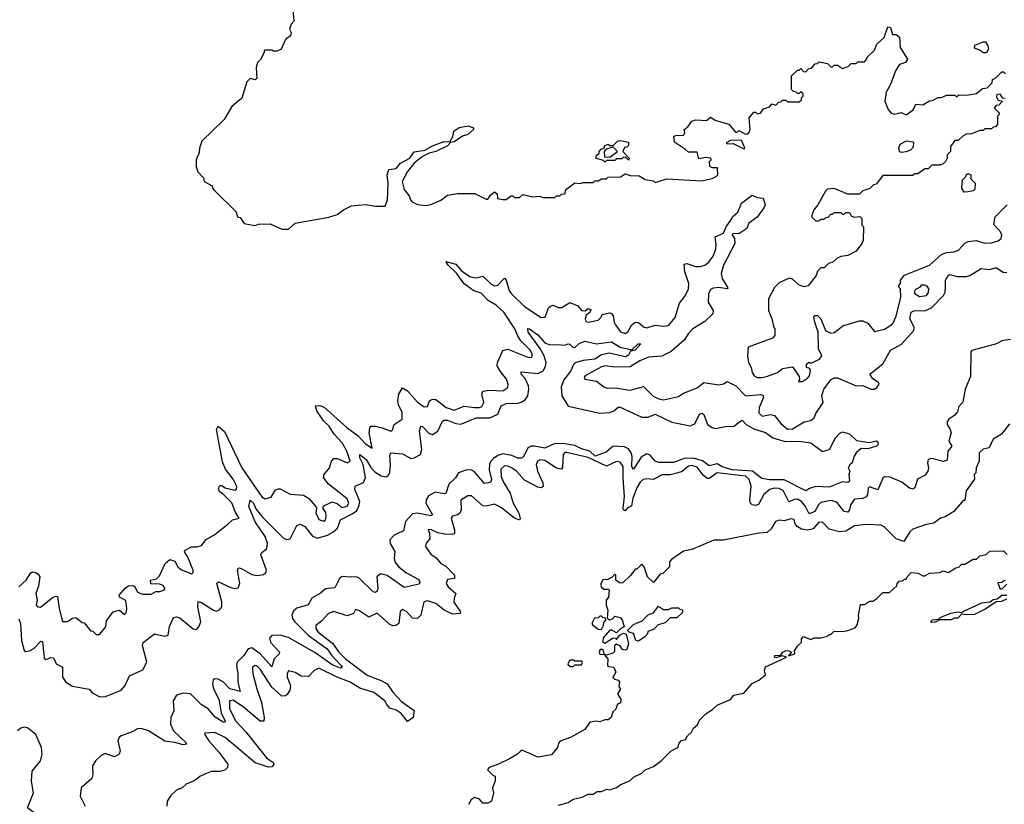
# Model space of a CAD drawing. Extents: x 2673034 to 2765626, y 830478 to 954748.
# Tile 104 of 126: x 2696699 to 2702581, y 913086 to 917771. Entities that reach past the tile are written whole.
import ezdxf

# ---------------------------------------------------------------- set-up
doc = ezdxf.new("R2010")
doc.units = 0

msp = doc.modelspace()

# ---------------------------------------------------------------- linework, layer by layer
at = {"layer": '0CON05XD'}
for points in [[(2698330, 917835), (2698337.5, 917762.5), (2698320, 917745), (2698310, 917715), (2698320, 917695), (2698317.5, 917675), (2698287, 917653), (2698260, 917595), (2698235, 917582.5), (2698215, 917582.5), (2698205, 917590), (2698165, 917590), (2698160, 917585), (2698160, 917575), (2698137, 917533), (2698120, 917515), (2698112.5, 917485), (2698115, 917420), (2698105, 917412.5), (2698075, 917420), (2698055, 917400), (2698026.4, 917303.6), (2697967, 917253), (2697920, 917175), (2697787.5, 917045), (2697772.5, 917005), (2697771.7, 916978.3), (2697752.5, 916935), (2697752.5, 916895), (2697763, 916863), (2697797, 916827), (2697800, 916805), (2697848.3, 916778.3), (2697850, 916765), (2697861.7, 916751.7), (2697990, 916625), (2698000, 916595), (2698015, 916590), (2698040, 916555), (2698060.7, 916549.3), (2698105, 916542.5), (2698125, 916550), (2698195, 916552.5), (2698265, 916520), (2698305, 916520), (2698345, 916556.7), (2698545, 916592.5), (2698595, 916607.5), (2698633.9, 916636.1), (2698680.7, 916659.3), (2698765, 916667.5), (2698825, 916657.5), (2698881.7, 916658.3), (2698896, 916695), (2698899.2, 916795), (2698894.1, 916844.1), (2698905, 916877.5), (2698948.3, 916881.7), (2698973.3, 916915), (2699028.8, 916945), (2699055, 916981.2), (2699118.8, 916991.2), (2699165, 917018.8), (2699235, 917043.8), (2699268.3, 917041.7), (2699285.9, 917074.1), (2699293.3, 917105), (2699325, 917128), (2699377.7, 917137.7), (2699410, 917125), (2699410, 917115), (2699375, 917086.2), (2699343.9, 917076.1), (2699295, 917042), (2699271.7, 917038.3), (2699255, 917018), (2699185, 916984.2), (2699145, 916974), (2699105, 916954), (2699055, 916914), (2699016, 916865), (2698984, 916805), (2698996.4, 916756.4), (2699025, 916720), (2699032.5, 916695), (2699043.6, 916683.6), (2699075, 916667.5), (2699125, 916662.5), (2699155, 916667.5), (2699215, 916693.3), (2699255, 916722.5), (2699315, 916733.3), (2699417, 916733), (2699485, 916700), (2699495, 916700), (2699513.6, 916726.4), (2699535, 916742.5), (2699551.7, 916731.7), (2699553.6, 916703.6), (2699585, 916697.5), (2699605, 916697.5), (2699635, 916720), (2699645, 916720), (2699655, 916710), (2699685, 916710), (2699705, 916727.5), (2699765, 916713.3), (2699805, 916716.7), (2699825, 916710), (2699895, 916710), (2699905, 916720), (2699925, 916720), (2699935, 916730), (2699958.3, 916731.7), (2699960, 916755), (2700015, 916797.5), (2700045, 916793.3), (2700065, 916800), (2700125, 916800), (2700135, 916810), (2700155, 916810), (2700175, 916820), (2700205, 916820), (2700215, 916830), (2700287, 916833), (2700315, 916850), (2700345, 916840), (2700399.3, 916839.3), (2700435, 916816.7), (2700485, 916810), (2700495, 916800), (2700565, 916820), (2700771.7, 916808.3), (2700836.4, 916823.6), (2700860, 916835), (2700870, 916845), (2700867, 916887), (2700835, 916887.5), (2700822.5, 916895), (2700820, 916925), (2700830, 916935), (2700827.5, 916945), (2700795, 916947.5), (2700755, 916940), (2700745, 916980), (2700695, 916980), (2700677, 916997), (2700610, 917040), (2700607.5, 917075), (2700625, 917082.5), (2700665, 917080), (2700672.5, 917095), (2700667.5, 917115), (2700689.3, 917130.7), (2700713.9, 917166.1), (2700735, 917173.3), (2700801.7, 917168.3), (2700825, 917190), (2700858.3, 917168.3), (2700935, 917147.5), (2700975, 917100), (2700985, 917100), (2700995, 917110), (2701035, 917086.7), (2701045, 917090), (2701054, 917096), (2701062, 917115), (2701057.5, 917185), (2701085, 917220), (2701095, 917220), (2701105, 917210), (2701125, 917212.5), (2701141.7, 917238.3), (2701178.3, 917251.7), (2701191.7, 917268.3), (2701215, 917260), (2701231.7, 917278.3), (2701245, 917280), (2701255, 917290), (2701275, 917290), (2701285, 917280), (2701355, 917280), (2701368.3, 917291.7), (2701370, 917305), (2701380, 917315), (2701378.3, 917328.3), (2701365, 917340), (2701355, 917330), (2701345, 917330), (2701335, 917340), (2701321.7, 917341.7), (2701310, 917355), (2701310, 917435), (2701345, 917470), (2701355, 917470), (2701365, 917480), (2701381.7, 917461.7), (2701395, 917460), (2701411.7, 917478.3), (2701428.3, 917481.7), (2701451.7, 917508.3), (2701465, 917510), (2701475, 917520), (2701525, 917510), (2701545, 917490), (2701555, 917490), (2701565, 917500), (2701585, 917500), (2701615, 917480), (2701648.3, 917491.7), (2701665, 917510), (2701695, 917510), (2701705, 917520), (2701745, 917520), (2701760, 917535), (2701760, 917545), (2701805, 917590), (2701820, 917625), (2701862.5, 917665), (2701885, 917728.8), (2701900, 917725), (2701913.6, 917683.6), (2701935, 917683.3), (2701955, 917667.5), (2701958.6, 917605), (2702002.5, 917535), (2701990, 917515), (2701955, 917503.8), (2701930, 917465), (2701900, 917385), (2701875, 917337.5), (2701866.2, 917285), (2701886.7, 917235), (2701905, 917212.5), (2701925, 917207.5), (2701965, 917217.5), (2701995, 917203.3), (2702036.4, 917233.6), (2702053, 917267), (2702095, 917262.5), (2702133, 917287), (2702151.7, 917288.3), (2702185, 917307.5), (2702205, 917307.5), (2702235, 917320), (2702285, 917320), (2702295, 917310), (2702308.3, 917321.7), (2702355, 917320), (2702415, 917330.8), (2702450, 917360), (2702477.5, 917365), (2702507.5, 917395), (2702510, 917415), (2702528.3, 917421.7), (2702565, 917460), (2702575, 917460), (2702588.3, 917448.3)], [(2702475, 917572.5), (2702455, 917572.5), (2702435, 917590), (2702401.7, 917601.7), (2702405, 917620), (2702455, 917640), (2702468.3, 917638.3), (2702483.3, 917615), (2702486.7, 917595), (2702475, 917572.5)], [(2702585, 917300), (2702571.7, 917301.7), (2702555, 917326), (2702536.7, 917325), (2702535, 917310), (2702545, 917290), (2702570, 917285), (2702548.3, 917261.7), (2702531.7, 917258.3), (2702520, 917245), (2702550, 917215), (2702550, 917205), (2702540, 917195), (2702540, 917145), (2702528.3, 917131.7), (2702515, 917130), (2702505, 917120), (2702465, 917120), (2702455, 917110), (2702435, 917110), (2702385, 917090), (2702355, 917087.5), (2702335, 917077.5), (2702305, 917050), (2702285, 917050), (2702260, 917015), (2702260, 916985), (2702240, 916965), (2702240, 916945), (2702230, 916925), (2702215, 916910), (2702197, 916903), (2702148.3, 916901.7), (2702140, 916895), (2702125, 916880), (2702105, 916880), (2702065, 916850), (2702045, 916850), (2702035, 916840), (2701855, 916840), (2701815, 916790), (2701800, 916785), (2701777, 916763), (2701735, 916750), (2701715, 916730), (2701645, 916730), (2701565, 916762.5), (2701525, 916760), (2701511.7, 916748.3), (2701467.5, 916665), (2701442.5, 916635), (2701430, 916605), (2701431.7, 916591.7), (2701455, 916570), (2701475, 916570), (2701485, 916580), (2701505, 916580), (2701515, 916590), (2701528.3, 916591.7), (2701545, 916610), (2701555, 916610), (2701565, 916620), (2701605, 916620), (2701615, 916610), (2701625, 916610), (2701635, 916620), (2701655, 916620), (2701665, 916600), (2701683, 916593), (2701717, 916597), (2701730, 916585), (2701730, 916545), (2701740, 916535), (2701737, 916453), (2701730, 916435), (2701695, 916390), (2701646.4, 916363.6), (2701605, 916357.5), (2701580, 916345), (2701557, 916323), (2701530, 916315), (2701505, 916290), (2701485, 916290), (2701465, 916270), (2701457, 916243), (2701408.3, 916181.7), (2701385, 916176.2), (2701356.1, 916186.1), (2701315, 916222.5), (2701295, 916227.5), (2701235, 916200), (2701207, 916173), (2701172.5, 916105), (2701172.5, 916035), (2701192.5, 915985), (2701203, 915933), (2701210, 915925), (2701210, 915885), (2701195, 915870), (2701050, 915815), (2701047.5, 915765), (2701053.3, 915725), (2701068.8, 915695), (2701073.8, 915665), (2701086.7, 915645), (2701105, 915634), (2701135, 915634.2), (2701166.8, 915643.2), (2701226.7, 915665), (2701255, 915688.8), (2701315, 915697.5), (2701355, 915640), (2701357.5, 915625), (2701351.7, 915611.7), (2701375, 915610), (2701405, 915630), (2701416.2, 915645), (2701422.5, 915675), (2701418.3, 915688.3), (2701400, 915695), (2701400, 915715), (2701413, 915727), (2701425, 915720), (2701477.5, 915745), (2701491.2, 915765), (2701471.2, 915805), (2701468.5, 915905), (2701448.5, 915965), (2701442.9, 915995), (2701447.5, 916005), (2701465, 916004), (2701485, 915985.8), (2701512.5, 915915), (2701545, 915900), (2701566.1, 915903.9), (2701616.4, 915943.6), (2701715, 915972.5), (2701735, 915972.5), (2701765, 915960), (2701805, 915910), (2701865, 915923.3), (2701890.7, 915939.3), (2701915, 915957.5), (2701935, 916000), (2701962.5, 916115), (2701960, 916165), (2701950, 916175), (2701950, 916185), (2701960, 916195), (2701960, 916215), (2701983.6, 916246.4), (2702134.2, 916305.8), (2702205, 916370), (2702235, 916381.2), (2702280, 916385), (2702307.5, 916395), (2702344.1, 916435.9), (2702365, 916446.7), (2702415, 916452.5), (2702465, 916437.5), (2702505, 916438.8), (2702545, 916450), (2702562.5, 916465), (2702566.7, 916485), (2702557.5, 916505), (2702518.3, 916548.3), (2702526.4, 916593.6), (2702597.5, 916665)], [(2700195, 916920), (2700185, 916930), (2700140, 916945), (2700145, 916960), (2700160, 916975), (2700160, 916985), (2700175, 917000), (2700188.3, 917001.7), (2700195, 917020), (2700215, 917027.5), (2700225, 917020), (2700245, 917020), (2700270, 917045), (2700285, 917050), (2700335, 917040), (2700335, 917020), (2700325, 917010), (2700311.7, 917008.3), (2700302.5, 916985), (2700340, 916945), (2700338.3, 916931.7), (2700318.3, 916948.3), (2700305, 916950), (2700295, 916940), (2700265, 916940), (2700255, 916930), (2700205, 916930), (2700195, 916920)], [(2701025, 917000), (2701030, 917005), (2701027.5, 917015), (2701011.7, 917051.7), (2700945, 917050), (2700920, 917035), (2700925, 917030), (2700961.7, 917031.7), (2701025, 917000)], [(2701965, 916980), (2701995, 916984), (2702023.3, 916995), (2702037.5, 917012.5), (2702040, 917035), (2702035, 917040), (2701995, 917045.5), (2701956, 917025), (2701949.2, 917005), (2701952.5, 916985), (2701965, 916980)], [(2700225, 916950), (2700270, 916985), (2700245, 917010), (2700202.5, 916997.5), (2700190, 916985), (2700192.5, 916952.5), (2700225, 916950)], [(2702341.7, 916741.7), (2702327.5, 916765), (2702330, 916815), (2702350, 916835), (2702352.5, 916845), (2702365, 916852.5), (2702380, 916845), (2702381.7, 916821.7), (2702407.5, 916795), (2702405, 916760), (2702395, 916750), (2702365, 916742.5), (2702341.7, 916741.7)], [(2697945, 914760), (2697970, 914785), (2698010, 914795), (2697988.8, 914828.8), (2697966.4, 914886.4), (2697915, 914938.8), (2697892.3, 914952.3), (2697887, 914973), (2697895, 914990), (2697905, 914990), (2697925.6, 914975.6), (2697985, 914961.4), (2697995, 914968.8), (2697996.2, 914983.8), (2697975, 915027.1), (2697928.3, 915088.3), (2697911.1, 915131.1), (2697874.3, 915324.3), (2697885, 915343.8), (2697922, 915312), (2698025, 915095.7), (2698145, 914921.2), (2698165, 914910), (2698200.7, 914919.3), (2698227, 914963), (2698245, 914970), (2698255, 914970), (2698315, 914937.5), (2698395, 914931.2), (2698425, 914913.3), (2698467.5, 914865), (2698472.5, 914855), (2698467, 914827), (2698485, 914787.5), (2698515, 914777.5), (2698526.1, 914783.9), (2698528.8, 914805), (2698528, 914828), (2698510, 914855), (2698515, 914867.5), (2698565, 914892.5), (2698595, 914882.5), (2698625, 914857.5), (2698655, 914866.2), (2698664.2, 914885), (2698655, 914910), (2698540.7, 915000.7), (2698516.7, 915035), (2698516.4, 915053.6), (2698548.8, 915095), (2698562, 915135), (2698575, 915151.2), (2698595, 915152), (2698655, 915126), (2698673.3, 915135), (2698653.5, 915195), (2698625.3, 915245), (2698577.2, 915297.2), (2698546.9, 915345), (2698514.7, 915375), (2698474.6, 915435), (2698466.7, 915465), (2698492.7, 915467.3), (2698517.4, 915457.4), (2698655.4, 915335), (2698718.6, 915288.6), (2698765, 915239.2), (2698805, 915212.5), (2698787.5, 915305), (2698790, 915335), (2698796.7, 915343.3), (2698825, 915344), (2698865, 915334.3), (2698916, 915314), (2698925, 915322.5), (2698936.7, 915355), (2698983.3, 915385), (2698983.3, 915425), (2698962, 915472), (2698958, 915495), (2698964.2, 915535), (2698985, 915572.5), (2699015, 915555.8), (2699075, 915487.5), (2699115, 915458.8), (2699135, 915462.5), (2699146.7, 915495), (2699165, 915506.2), (2699185, 915504.2), (2699246, 915455), (2699295, 915440.6), (2699355, 915463.3), (2699415, 915454.6), (2699445, 915454.6), (2699459.2, 915460.8), (2699470.6, 915485), (2699460, 915535), (2699466.2, 915553.8), (2699505, 915560), (2699585, 915554.5), (2699614.2, 915575), (2699617.1, 915595), (2699606.9, 915625), (2699570.2, 915670.2), (2699550.8, 915705), (2699554, 915725), (2699585, 915796.7), (2699615, 915802.9), (2699735, 915755.6), (2699755, 915754.2), (2699759.7, 915760.3), (2699760.5, 915775), (2699751.1, 915795), (2699692.9, 915852.9), (2699674.1, 915884.1), (2699656.9, 915925), (2699590.9, 916025), (2699545, 916066.4), (2699496.7, 916095), (2699455, 916138.1), (2699412.7, 916152.7), (2699355, 916194.4), (2699307.3, 916257.3), (2699257.5, 916305), (2699245, 916327.5), (2699305, 916311.2), (2699339.8, 916269.8), (2699391.2, 916235), (2699425, 916229.6), (2699465, 916239.2), (2699513.2, 916193.2), (2699535, 916181.8), (2699555, 916185.6), (2699595, 916227.5), (2699605, 916216.7), (2699622.9, 916155), (2699637.1, 916135), (2699715, 916059.4), (2699815, 915992), (2699837.5, 915995), (2699858.8, 916051.2), (2699869.3, 916060.7), (2699885, 916066.7), (2699916.4, 916053.6), (2699938.3, 916051.7), (2699985, 916083.3), (2700033.6, 916063.6), (2700055, 916034), (2700076.7, 916033.3), (2700095, 916046.7), (2700111.7, 916041.7), (2700105, 916022.5), (2700083.8, 916006.2), (2700076, 915985), (2700080, 915970), (2700094.3, 915964.3), (2700155, 915976.2), (2700173.3, 915995), (2700178.3, 916011.7), (2700225, 916020), (2700235, 916016.7), (2700245, 916003.3), (2700250, 915965), (2700258.3, 915948.3), (2700288, 915908), (2700315, 915897.5), (2700332.4, 915907.6), (2700355, 915950), (2700375, 915964.3), (2700395, 915962.9), (2700425, 915936.7), (2700445, 915930.5), (2700495, 915946.9), (2700545, 915940.9), (2700575, 915945.5), (2700615, 915992.9), (2700640.5, 916079.5), (2700675, 916123.1), (2700694.7, 916165), (2700695.7, 916195.7), (2700671.5, 916265), (2700668.8, 916311.2), (2700684, 916316), (2700735, 916297.9), (2700765, 916296.8), (2700792.5, 916305), (2700815, 916323.5), (2700840.9, 916359.1), (2700856.2, 916395), (2700859.6, 916425), (2700852.5, 916475), (2700903.8, 916496.2), (2700920, 916535), (2700950.5, 916579.5), (2700957.5, 916595), (2700988.3, 916621.7), (2701011.1, 916675), (2701075, 916723.3), (2701105, 916710), (2701140, 916705), (2701151.2, 916665), (2701145, 916647.5), (2701105, 916592), (2701054, 916556), (2701042.2, 916525), (2700995, 916492.3), (2700965, 916495.4), (2700952.3, 916487.7), (2700969.1, 916465), (2700971.8, 916435), (2700902.9, 916305), (2700889.3, 916255), (2700895.5, 916225), (2700930, 916170), (2700925, 916164.4), (2700875, 916172.9), (2700841.4, 916168.6), (2700825, 916160), (2700813.3, 916135), (2700811.5, 916085), (2700841.1, 916035), (2700838.9, 916015), (2700791.6, 915968.4), (2700719.5, 915925), (2700691.3, 915895), (2700669.8, 915860.2), (2700591, 915789), (2700535, 915762.4), (2700454.8, 915755.2), (2700404.3, 915735), (2700345, 915697.7), (2700255, 915695.9), (2700196.1, 915703.9), (2700175, 915698.9), (2700076.7, 915645), (2700070, 915635), (2700075, 915623.8), (2700145, 915612), (2700188.6, 915578.6), (2700211.1, 915571.1), (2700255, 915573.6), (2700345, 915558.1), (2700425, 915580), (2700483.8, 915523.8), (2700517, 915507), (2700545, 915502.2), (2700635, 915520.8), (2700665, 915542), (2700746.2, 915573.8), (2700785, 915605.6), (2700875, 915591.2), (2700903.8, 915596.2), (2700925, 915610), (2700976, 915585), (2701035, 915525.7), (2701123.4, 915533.4), (2701138.9, 915528.9), (2701141.9, 915515), (2701116.7, 915455), (2701113.6, 915423.6), (2701135, 915404.2), (2701184, 915414), (2701208.8, 915408.8), (2701245, 915359.2), (2701285.6, 915325.6), (2701315, 915327.8), (2701385, 915369.4), (2701425, 915378), (2701445.6, 915394.4), (2701455, 915420), (2701498.8, 915485), (2701490.8, 915525), (2701502.9, 915565), (2701546.7, 915623.3), (2701565, 915632.9), (2701585, 915632.9), (2701695, 915584), (2701735, 915587.5), (2701785, 915564.2), (2701805, 915566), (2701820, 915575), (2701833.3, 915595), (2701828.8, 915605), (2701796.1, 915626.1), (2701777.5, 915655), (2701854.5, 915715.5), (2701901.5, 915798.5), (2701966.9, 915833.1), (2702039.4, 915915), (2702042.9, 915935), (2702016.9, 915985), (2702024.6, 916025), (2702045, 916035.3), (2702105, 916032.5), (2702145, 916050.8), (2702217.9, 916125), (2702226.8, 916145), (2702229.7, 916175), (2702229.3, 916215), (2702245, 916243.1), (2702255, 916249.4), (2702298.2, 916238.2), (2702352.9, 916237.1), (2702375, 916244.3), (2702442.5, 916285), (2702495, 916280), (2702525, 916290), (2702535, 916290), (2702574.2, 916264.2), (2702595, 916262.5)], [(2702075, 916118.8), (2702115, 916124), (2702128.3, 916141.7), (2702129.2, 916165), (2702119.1, 916179.1), (2702103.6, 916186.4), (2702083.8, 916186.2), (2702075, 916172.5), (2702050.7, 916159.3), (2702042.5, 916145), (2702047.5, 916135), (2702075, 916118.8)], [(2697178.2, 913728.2), (2697210.8, 913729.2), (2697305, 913767.9), (2697329, 913795), (2697355, 913853.6), (2697435, 913888.8), (2697457.9, 913935), (2697433.3, 914035), (2697437.1, 914052.9), (2697505, 914103.8), (2697565, 914090), (2697585, 914096.7), (2697593, 914147), (2697617.7, 914202.3), (2697634.4, 914205.6), (2697655, 914198.9), (2697735, 914134.4), (2697755, 914129.5), (2697769.6, 914145), (2697780.8, 914175), (2697763.9, 914265), (2697765, 914296.7), (2697785, 914291.9), (2697856, 914245), (2697875, 914240.4), (2697895, 914249.5), (2697905.9, 914265), (2697907.1, 914295), (2697875.8, 914405), (2697886, 914414), (2697959.8, 914379.8), (2697985, 914375.4), (2698005, 914379.4), (2698014.6, 914405.4), (2697999.2, 914485), (2698003.9, 914496.1), (2698011.8, 914498.2), (2698029.6, 914489.6), (2698085, 914457.5), (2698118.1, 914451.9), (2698155, 914457.8), (2698169.1, 914470.9), (2698173.6, 914485), (2698140, 914575), (2698142.5, 914587.5), (2698175.9, 914614.1), (2698179.1, 914645), (2698165.2, 914685.2), (2698105, 914772.5), (2698068, 914865), (2698075, 914902.5), (2698095, 914884), (2698109.8, 914849.8), (2698149.9, 914799.9), (2698275.7, 914675), (2698295, 914668.2), (2698315, 914670.6), (2698355, 914750.8), (2698375, 914758.2), (2698403.1, 914745), (2698447.4, 914687.4), (2698475, 914675.3), (2698537.7, 914692.3), (2698569.5, 914710.5), (2698596.8, 914735), (2698615, 914785.3), (2698685, 914820.2), (2698710.5, 914839.5), (2698725.8, 914865), (2698730.2, 914895), (2698712.2, 914937.8), (2698701.1, 914965), (2698703.3, 914985), (2698753.1, 915006.9), (2698765.5, 915035), (2698750.4, 915115), (2698731.5, 915155), (2698730, 915175), (2698767.7, 915145), (2698797.1, 915097.1), (2698821.2, 915071.2), (2698857.6, 915047.6), (2698887.5, 915042.5), (2698900.4, 915049.6), (2698910, 915065), (2698914.7, 915115), (2698910.2, 915169.8), (2698915.7, 915184.3), (2698985, 915179.5), (2699035, 915150.7), (2699055, 915154.2), (2699092.9, 915175), (2699100.2, 915205), (2699087.1, 915315), (2699095, 915344), (2699105, 915341.4), (2699145, 915300), (2699165, 915293.6), (2699196.6, 915315), (2699225, 915374.3), (2699235, 915380.8), (2699255, 915380.3), (2699305, 915360.7), (2699335, 915356.7), (2699425, 915394.7), (2699507, 915393), (2699555.2, 915414.8), (2699575.3, 915464.7), (2699605, 915480), (2699675, 915480.9), (2699695, 915486.7), (2699718.5, 915501.5), (2699734.5, 915525), (2699741.2, 915565), (2699738.5, 915585), (2699717.9, 915627.9), (2699694.4, 915655), (2699695, 915668.8), (2699795, 915659.5), (2699825.3, 915674.7), (2699840, 915700), (2699843.4, 915725), (2699831.8, 915765), (2699808, 915808), (2699736.2, 915905), (2699735, 915926.7), (2699745, 915925.7), (2699795, 915888.9), (2699835, 915841.4), (2699865, 915830), (2699912.7, 915832.7), (2699952.7, 915827.3), (2699975.8, 915835.8), (2699985, 915834), (2700004, 915815), (2700015, 915814.5), (2700041.7, 915838.3), (2700075, 915851.4), (2700145.5, 915835.5), (2700235, 915848), (2700285, 915815.5), (2700355, 915800), (2700393.3, 915835), (2700410, 915835), (2700375, 915797.5), (2700347.5, 915792.5), (2700335, 915768.8), (2700315, 915758), (2700220.6, 915779.4), (2700175, 915770), (2700135, 915743.3), (2700065, 915737.1), (2700017.9, 915722.1), (2700006.9, 915713.1), (2699990.4, 915675), (2699949.6, 915620.4), (2699932.9, 915577.1), (2699936.7, 915525), (2699975, 915464.2), (2700165, 915421.6), (2700225, 915425.3), (2700248.1, 915435), (2700275, 915458.1), (2700285, 915458.1), (2700415, 915397.6), (2700452.6, 915397.4), (2700495, 915415.4), (2700595, 915368.4), (2700705, 915346.2), (2700732.8, 915357.2), (2700760.8, 915415), (2700775, 915420.8), (2700785, 915413.3), (2700806.9, 915355), (2700835, 915335.5), (2700855, 915329.6), (2700915, 915341.2), (2700966.7, 915343.3), (2700993.4, 915366.6), (2701015, 915379.2), (2701038.6, 915355), (2701085, 915327.5), (2701155, 915307.1), (2701197.5, 915275), (2701272.3, 915252.3), (2701355, 915254.5), (2701425, 915245.4), (2701495, 915191.9), (2701535.7, 915204.3), (2701572, 915275), (2701597.7, 915302.3), (2701615, 915310), (2701655, 915297.5), (2701697.7, 915257.7), (2701775, 915247.5), (2701815, 915257.5), (2701825, 915250), (2701826.7, 915235), (2701817.5, 915225), (2701765, 915208.1), (2701725, 915210), (2701696.7, 915185), (2701683.8, 915165), (2701672.5, 915125), (2701657, 915113), (2701647.5, 915095), (2701657.5, 915075), (2701652.5, 915055), (2701656.7, 915015), (2701645, 915007.5), (2701615, 915012.5), (2701535, 914979.2), (2701455, 914984.3), (2701417.3, 914972.7), (2701395, 914957.5), (2701265, 915022.9), (2701177.3, 915022.7), (2701131.7, 915031.7), (2701076.1, 915076.1), (2700955, 915082.6), (2700895, 915101.7), (2700865, 915118.3), (2700816.8, 915106.8), (2700777.1, 915137.1), (2700725, 915153.7), (2700668.4, 915151.6), (2700605, 915127.1), (2700517.2, 915127.2), (2700496, 915136), (2700465, 915171.8), (2700445, 915179.6), (2700410.8, 915159.2), (2700365, 915086.7), (2700355, 915102.5), (2700358, 915162), (2700351.8, 915185), (2700335, 915209.6), (2700311.3, 915221.3), (2700245, 915225.3), (2700201.9, 915188.1), (2700135.9, 915164.1), (2700105, 915195.7), (2700055, 915208.1), (2700015, 915229), (2699945, 915241.3), (2699890.9, 915239.1), (2699835, 915212.7), (2699772.5, 915225), (2699754.8, 915225.2), (2699735, 915214.5), (2699708.1, 915161.9), (2699695, 915152.7), (2699675, 915152.5), (2699638.5, 915168.5), (2699585, 915178.3), (2699555, 915168.8), (2699529.2, 915150.8), (2699512.7, 915135), (2699504.6, 915115), (2699503.5, 915083.5), (2699516.7, 915025), (2699511.7, 915008.3), (2699475, 915001.1), (2699413.2, 915073.3), (2699395, 915082.7), (2699365, 915081.8), (2699320, 915065), (2699301.5, 915035), (2699263.2, 914996.8), (2699245, 914942.2), (2699235, 914939.2), (2699180.3, 914949.7), (2699141.4, 914928.7), (2699126.9, 914905), (2699125.3, 914885), (2699165, 914814), (2699155, 914808.2), (2699075.6, 914825.6), (2699045, 914821.4), (2699004.3, 914775.7), (2698991.4, 914718.6), (2698935, 914692.4), (2698909.6, 914665), (2698912.6, 914642.6), (2698940, 914595), (2698935.6, 914555), (2698940.6, 914535), (2698964.4, 914505), (2699005, 914470.8), (2699079.6, 914429.6), (2699089.4, 914415), (2699085, 914400.8), (2698995, 914381.1), (2698895, 914452.9), (2698855, 914462.5), (2698833.2, 914445), (2698839.1, 914375), (2698835, 914358.8), (2698825, 914350.8), (2698810.8, 914355), (2698725, 914439.1), (2698705, 914445.4), (2698675, 914441.5), (2698625, 914447.1), (2698608.9, 914435), (2698580.7, 914379.3), (2698525, 914371.9), (2698495, 914346.1), (2698445, 914316.5), (2698422.9, 914277.1), (2698355, 914257.8), (2698335, 914240.9), (2698324.1, 914215), (2698328.4, 914195), (2698341.8, 914175), (2698423.8, 914093.8), (2698535.1, 914015.1), (2698559, 913979), (2698618.5, 913915), (2698625.6, 913904.4), (2698615, 913899.4), (2698565, 913920), (2698468, 913988), (2698305, 914082.2), (2698255, 914095.2), (2698205, 914093.5), (2698191.5, 914078.5), (2698197.7, 914055), (2698251.9, 913995), (2698249.4, 913985), (2698219.1, 913955), (2698205, 913908), (2698135, 913983.9), (2698085, 914020.8), (2698064.5, 914015.5), (2698037.4, 913975), (2697998.9, 913935), (2697994, 913915), (2698002.3, 913865), (2698001.8, 913815), (2698015, 913760), (2697955, 913776.7), (2697915.8, 913815.8), (2697885, 913834), (2697865, 913836.1), (2697855, 913828.9), (2697850.3, 913805), (2697856.4, 913775), (2697888, 913715), (2697902.5, 913632.5), (2697926.6, 913583.4), (2697923.8, 913576.2), (2697915, 913575.8), (2697866, 913606), (2697825.3, 913655.3), (2697785, 913679.7), (2697719.5, 913745), (2697675, 913749.5), (2697635, 913737.4), (2697615.8, 913705), (2697620, 913645), (2697602.4, 913605), (2697599.5, 913565), (2697616.8, 913525), (2697692, 913455), (2697696.2, 913445), (2697675, 913441.2), (2697625, 913455.4), (2697565, 913462.5), (2697469.1, 913525), (2697425, 913538.8), (2697402.7, 913537.3), (2697371, 913519), (2697304.5, 913495), (2697292.2, 913485), (2697284.7, 913465), (2697298.5, 913405), (2697292.5, 913385), (2697265, 913369.2), (2697209.5, 913389.5), (2697185, 913378.4), (2697151.6, 913345), (2697133.5, 913315), (2697135.7, 913265), (2697129.3, 913240.7), (2697066.2, 913185), (2697060, 913135), (2697090.3, 913075)], [(2702618.6, 915861.4), (2702565, 915854.4), (2702535, 915836.1), (2702387.5, 915795), (2702380, 915785), (2702379.3, 915640.7), (2702346.2, 915565), (2702332.1, 915487.9), (2702308.1, 915461.9), (2702300.5, 915430.5)], [(2702300.5, 915430.5), (2702285, 915408.9), (2702250, 915385), (2702239.7, 915370.3), (2702239.4, 915355), (2702257.8, 915325), (2702262.3, 915305), (2702250, 915255), (2702266.9, 915225), (2702243.8, 915195), (2702239.1, 915140.9), (2702215, 915132.9), (2702145, 915151.5), (2702125.8, 915145), (2702121.8, 915125), (2702128.2, 915095), (2702123.2, 915075), (2702107.8, 915052.2), (2702063, 915027), (2702046, 914975), (2702035, 914968), (2702015, 914973.3), (2701969.1, 915009.1), (2701898.8, 915038.8), (2701865, 915041.5), (2701855.4, 915034.6), (2701825.6, 914964.4), (2701775, 914982.5), (2701766.6, 914973.4), (2701762.9, 914935), (2701755, 914922.9), (2701735, 914911.6), (2701685, 914909.1), (2701662.5, 914875), (2701655, 914843.8), (2701645, 914830.6), (2701624.4, 914835), (2701579.6, 914889.6), (2701545, 914900.9), (2701485, 914889.1), (2701470.4, 914875), (2701449.6, 914835), (2701415, 914821.5), (2701393.4, 914865), (2701368.5, 914895), (2701345, 914907.8), (2701326.4, 914906.4), (2701293.2, 914893.2), (2701259, 914959), (2701235, 914971.4), (2701205, 914974.7), (2701180, 914965), (2701145, 914936), (2701113.1, 914876.9), (2701095, 914871.2), (2701075, 914873.9), (2701064.2, 914884.2), (2701059.6, 914905), (2701069, 914985), (2701056.2, 915025), (2701035, 915044.8), (2700865, 915065.5), (2700818.3, 915031.7), (2700805, 915032), (2700781.8, 915051.8), (2700745, 915099.6), (2700715, 915108.9), (2700695, 915104.6), (2700656, 915074), (2700625, 915062.6), (2700585, 915054.1), (2700535, 915052.9), (2700485, 915026.5), (2700445, 915030.6), (2700423.4, 915026.6), (2700405, 915010), (2700385, 914975.8), (2700362.5, 914915), (2700354.4, 914865.6), (2700332.4, 914857.6), (2700315, 914839.4), (2700305, 914844), (2700303.7, 914853.7), (2700312.8, 914925), (2700304.1, 915034.1), (2700304, 915104), (2700285, 915130), (2700265, 915132.2), (2700205, 915105.5), (2700095, 915156.7), (2699965, 915187.1), (2699955, 915186), (2699945.8, 915174.2), (2699941.7, 915098.3), (2699935, 915086.7), (2699905, 915094.3), (2699835, 915138.2), (2699806.9, 915143.1), (2699792.5, 915135), (2699784.5, 915115), (2699791.5, 915075), (2699824.4, 915005), (2699825.7, 914984.3), (2699815, 914976), (2699795, 914980.6), (2699715, 915022.2), (2699665.8, 915075.8), (2699637.1, 915095), (2699615, 915106.2), (2699595, 915106.5), (2699572.5, 915087.5), (2699575, 915041.2), (2699590.4, 915005), (2699628.8, 914945), (2699647.3, 914885), (2699680.8, 914825), (2699687.8, 914792.2), (2699685, 914783.3), (2699655, 914794.5), (2699577.2, 914857.2), (2699535, 914878.1), (2699485, 914865.8), (2699465, 914869.2), (2699398.3, 914928.3), (2699375, 914928.8), (2699335, 914902.5), (2699335.8, 914845), (2699328.8, 914825), (2699315, 914813.8), (2699283.9, 914806.1), (2699276.7, 914795), (2699297.1, 914725), (2699296, 914704), (2699282.5, 914697.5), (2699238.6, 914698.6), (2699197.7, 914707.7), (2699155, 914726.7), (2699140, 914725), (2699147.5, 914705), (2699149.3, 914670.7), (2699127.5, 914645), (2699122.5, 914625), (2699155, 914580), (2699187, 914557), (2699213.8, 914525), (2699245, 914508.8), (2699295.8, 914455), (2699296.2, 914435), (2699255, 914428.8), (2699246.2, 914405), (2699258, 914385), (2699303.8, 914345), (2699293.8, 914316.2), (2699293.3, 914293.3), (2699331.2, 914235), (2699330, 914225), (2699285, 914220.6), (2699235, 914245.6), (2699185, 914285.6), (2699135, 914300.8), (2699114, 914295), (2699094.4, 914215.6), (2699075, 914196), (2699045, 914198), (2699011.2, 914235), (2698985, 914248.8), (2698972, 914238), (2698969.5, 914219.5), (2698963.8, 914166.2), (2698945.9, 914154.1), (2698927.7, 914152.3), (2698910.7, 914160.7), (2698835, 914228), (2698785, 914203.8), (2698725, 914243.3), (2698705, 914250), (2698692.5, 914225), (2698655, 914211.2), (2698575, 914238), (2698544.4, 914225.6), (2698500.9, 914179.1), (2698467, 914153), (2698468.8, 914135), (2698482, 914115), (2698568, 914048), (2698604.6, 913995), (2698644.5, 913955), (2698775, 913856.7), (2698863, 913823), (2698894.4, 913805), (2698927.7, 913755), (2698979.6, 913699.6), (2699055.4, 913645.4), (2699049.2, 913605), (2699015, 913581.2), (2698978.7, 913628.7), (2698947.6, 913647.6), (2698909.7, 913659.7), (2698892.7, 913682.7), (2698880.4, 913705), (2698815, 913754.6), (2698730.5, 913780.5), (2698672.5, 913815), (2698594.6, 913844.6), (2698485, 913900), (2698457.5, 913885), (2698425, 913850), (2698380.7, 913850.7), (2698345, 913874), (2698305, 913882.5), (2698296.2, 913865), (2698296, 913845), (2698316, 913795), (2698312.5, 913767.5), (2698297.5, 913742.5), (2698285.8, 913734.2), (2698265, 913732), (2698206, 913786), (2698135, 913893.8), (2698115, 913913.8), (2698105, 913915.8), (2698090, 913905), (2698092.5, 913865), (2698115.6, 913775), (2698144.2, 913695), (2698159.4, 913605), (2698157.1, 913582.9), (2698135, 913583.1), (2698035, 913665.9), (2697975, 913707.1), (2697952.5, 913705), (2697952.1, 913657.9), (2697988.5, 913585), (2698049.8, 913519.8), (2698173.5, 913363.5), (2698212.5, 913335), (2698216.4, 913323.6), (2698205, 913310), (2698185, 913308.8), (2698105, 913334.3), (2697927.1, 913485), (2697865, 913514.3), (2697805, 913510), (2697802.5, 913505), (2697828, 913465), (2697888.3, 913398.3), (2697942.5, 913325), (2697940, 913305), (2697925, 913290), (2697895, 913282.5), (2697845, 913282.5), (2697805, 913266.7), (2697775, 913252.5), (2697745, 913227.5), (2697693, 913207), (2697670, 913185), (2697635, 913170), (2697601.7, 913138.3), (2697580, 913105), (2697577.5, 913075)], [(2702612.3, 915357.7), (2702563, 915297), (2702513.6, 915266.4), (2702490, 915215), (2702455, 915207.5), (2702430, 915185), (2702430, 915135), (2702412.5, 915095), (2702410, 915065), (2702400, 915055), (2702401.7, 915028.3), (2702353, 914957), (2702345, 914900), (2702335, 914900), (2702280, 914835), (2702227, 914803), (2702200, 914795), (2702160, 914765), (2702113, 914757), (2702035, 914730), (2702017, 914713), (2701980, 914655), (2701935, 914671.9), (2701863.9, 914743.9), (2701845, 914753.3), (2701755, 914757.5), (2701685, 914748.6), (2701635, 914717.5), (2701596.4, 914713.6), (2701535, 914730), (2701495, 914770), (2701470.8, 914769.2), (2701439.4, 914730.6), (2701405, 914722.5), (2701369.1, 914729.1), (2701343.3, 914745), (2701330.5, 914760.5), (2701325, 914786), (2701305, 914790), (2701265, 914778.8), (2701235, 914783.8), (2701214.5, 914775.5), (2701188.8, 914731.2), (2701165, 914708.8), (2701113.9, 914706.1), (2700903, 914663), (2700845, 914662.5), (2700715, 914607.5), (2700665, 914597.5), (2700591.7, 914548.3), (2700580, 914535), (2700580, 914505), (2700540, 914465), (2700525, 914460), (2700485, 914410), (2700450, 914445), (2700430, 914505), (2700415, 914520), (2700385, 914490), (2700375, 914490), (2700347.7, 914452.3), (2700301.7, 914408.3), (2700285, 914407.5), (2700260, 914425), (2700260, 914455), (2700255, 914460), (2700238.3, 914441.7), (2700211.7, 914428.3), (2700183, 914427), (2700170, 914405), (2700171.7, 914381.7), (2700180, 914380), (2700185, 914370), (2700215, 914370), (2700220, 914365), (2700217, 914323), (2700202.5, 914305), (2700203.3, 914275), (2700212.5, 914245), (2700208.3, 914198.3), (2700225, 914187.5), (2700238.8, 914191.2), (2700255, 914210), (2700285, 914202.5), (2700297, 914187), (2700310, 914145), (2700290, 914135), (2700265, 914110), (2700236.4, 914126.4), (2700223.8, 914126.2), (2700185, 914080), (2700182.5, 914055), (2700195, 914047.5), (2700245, 914080), (2700258.3, 914078.3), (2700265, 914070), (2700283.3, 914096.7), (2700305, 914107.5), (2700322.5, 914102.5), (2700336.7, 914045), (2700325, 914011.2), (2700315, 914006.7), (2700300, 914010), (2700285, 914032.5), (2700265, 914042.5), (2700252.5, 914035), (2700251.7, 913998.3), (2700241.7, 913988.3), (2700205, 913977.5), (2700190, 913980), (2700187, 914007), (2700175, 914012.5), (2700165, 914007.5), (2700160, 913995), (2700165, 913982.5), (2700190, 913980), (2700212.5, 913955), (2700210, 913915), (2700218.3, 913908.3), (2700247.5, 913905), (2700260, 913875), (2700243, 913843), (2700253, 913833), (2700275, 913827.5), (2700282.5, 913815), (2700278.3, 913788.3), (2700287.5, 913775), (2700270, 913745), (2700290, 913715), (2700290, 913705), (2700285, 913690), (2700270, 913685), (2700260, 913655), (2700241.7, 913638.3), (2700232.5, 913605), (2700215, 913590), (2700195, 913591.2), (2700165, 913578.8), (2700145, 913582.5), (2700105, 913576.7), (2700075, 913532.5), (2699990, 913485), (2699927, 913463), (2699918.3, 913451.7), (2699912.5, 913425), (2699875, 913382.5), (2699795, 913367.5), (2699705, 913407.5), (2699695, 913406.7), (2699672.5, 913385), (2699625, 913357.5), (2699560, 913325), (2699503.9, 913306.1), (2699492.5, 913295), (2699495, 913290), (2699525, 913260), (2699540, 913255), (2699540, 913225), (2699522.5, 913185), (2699530, 913155), (2699517.5, 913105), (2699495, 913092.5), (2699465, 913092.5), (2699445, 913117.5), (2699415, 913126.7), (2699395, 913112.5), (2699388.3, 913098.3)], [(2696693.3, 914385), (2696738, 914425), (2696765, 914468.8), (2696775, 914474), (2696795, 914470), (2696810, 914460), (2696818.6, 914445), (2696811.7, 914388.3), (2696795.8, 914345), (2696803.8, 914305), (2696797.5, 914275), (2696810, 914265), (2696823.6, 914263.6), (2696895, 914321.2), (2696915, 914330), (2696925, 914326.7), (2696934.2, 914255), (2696955, 914177.5), (2696985, 914177.5), (2697015, 914197.5), (2697035, 914202.5), (2697071.7, 914171.7), (2697085, 914170), (2697121.7, 914121.7), (2697135, 914120), (2697155, 914100), (2697175, 914100), (2697212.5, 914145), (2697218.3, 914181.7), (2697257.5, 914235), (2697295, 914246.2), (2697325, 914220), (2697335, 914230), (2697338.8, 914255), (2697333.8, 914303.8), (2697295, 914323.3), (2697292.5, 914335), (2697330.7, 914379.3), (2697348.3, 914391.7), (2697375, 914392.5), (2697386.7, 914386.7), (2697403.1, 914353.1), (2697435, 914340.6), (2697485, 914340), (2697513, 914357), (2697537, 914357), (2697560, 914365), (2697567.5, 914375), (2697555, 914392.5), (2697535, 914400), (2697483, 914403), (2697480, 914425), (2697517, 914433), (2697535, 914450), (2697567.5, 914525), (2697595, 914547.5), (2697625, 914537.5), (2697643.8, 914505), (2697665, 914486.2), (2697727, 914463), (2697735, 914470), (2697735.8, 914485), (2697702.7, 914562.7), (2697683, 914593), (2697687, 914603), (2697725, 914623.3), (2697755, 914623.3), (2697785, 914632.5), (2697813.6, 914666.4), (2697865, 914697.5), (2697945, 914760)], [(2699918.3, 913081.7), (2699975, 913097.5), (2700005, 913116.7), (2700058.3, 913128.3), (2700095, 913147.5), (2700125, 913147.5), (2700148.3, 913161.7), (2700175, 913162.5), (2700207, 913177), (2700225, 913172.5), (2700265, 913187.5), (2700286.7, 913203.3), (2700345, 913227.5), (2700365, 913247.5), (2700415, 913272.5), (2700435, 913292.5), (2700485, 913312.5), (2700533, 913347), (2700590, 913405), (2700630, 913425), (2700638.3, 913451.7), (2700650, 913465), (2700676.4, 913473.6), (2700687.5, 913495), (2700713, 913517), (2700725, 913540), (2700748.3, 913561.7), (2700760.7, 913589.3), (2700800.7, 913629.3), (2700838.3, 913651.7), (2700865, 913677.5), (2700945, 913712.5), (2700965, 913737.5), (2701025, 913750), (2701075, 913807.5), (2701115, 913827.5), (2701155, 913860), (2701147.5, 913885), (2701155, 913906.2), (2701280, 913965), (2701255, 913972.5), (2701215, 913960), (2701207.5, 913965), (2701210, 913975), (2701245, 913977.5), (2701257.5, 913995), (2701275, 914003.8), (2701293.3, 914003.3), (2701310, 913995), (2701292.5, 913972.5), (2701330, 913985), (2701328.3, 914001.7), (2701345, 914030), (2701370, 914055), (2701370, 914075), (2701381.7, 914088.3), (2701425, 914070), (2701445, 914080), (2701485, 914080), (2701525, 914090), (2701535, 914100), (2701545, 914100), (2701565, 914120), (2701615, 914117.5), (2701646.7, 914123.3), (2701690, 914140), (2701701.7, 914158.3), (2701712.5, 914195), (2701710, 914215), (2701721.7, 914278.3), (2701745, 914280), (2701775, 914300), (2701795, 914300), (2701820, 914315), (2701855, 914350), (2701895, 914350), (2701938.3, 914391.7), (2701940, 914405), (2701951.7, 914418.3), (2701975, 914420), (2701985, 914430), (2701995, 914430), (2702000, 914445), (2702025, 914470), (2702067, 914467), (2702095, 914450), (2702105, 914450), (2702133, 914467), (2702195, 914470), (2702215, 914480), (2702245, 914470), (2702291.7, 914498.3), (2702308.3, 914501.7), (2702325, 914520), (2702345, 914520), (2702395, 914550), (2702415, 914550), (2702435, 914570), (2702471.7, 914578.3), (2702495, 914597.5), (2702575, 914600), (2702598.3, 914578.3)], [(2702588.3, 914421.7), (2702571.7, 914418.3), (2702565, 914410), (2702541.7, 914408.3), (2702555, 914370), (2702570, 914375), (2702595, 914400)], [(2702595, 914332.5), (2702565, 914332.5), (2702538.8, 914311.2), (2702515, 914306.2), (2702496.4, 914293.6), (2702445, 914286.7), (2702337.5, 914237.5), (2702325, 914230), (2702305, 914233.8), (2702260, 914225), (2702210, 914205), (2702190, 914195), (2702190, 914190), (2702150, 914185), (2702140, 914175), (2702145, 914173.8), (2702170, 914175), (2702190, 914185), (2702190, 914190), (2702265, 914188.8), (2702285, 914200), (2702305, 914200), (2702326.7, 914223.3), (2702355, 914218.8), (2702405, 914222.5), (2702465, 914251.2), (2702532.5, 914297.5), (2702565, 914300), (2702595, 914312.5)], [(2700395, 914060), (2700380, 914065), (2700366, 914106), (2700340, 914115), (2700330, 914125), (2700365, 914160), (2700418.3, 914181.7), (2700455, 914220), (2700485, 914230), (2700515, 914270), (2700545, 914250), (2700575, 914250), (2700595, 914260), (2700635, 914260), (2700641.7, 914251.7), (2700658.3, 914248.3), (2700658.3, 914231.7), (2700625, 914200), (2700585, 914200), (2700555, 914170), (2700513, 914157), (2700485, 914130), (2700451.7, 914118.3), (2700450, 914105), (2700433, 914087), (2700395, 914060)], [(2696693.2, 914193.2), (2696703.1, 914165), (2696710.3, 914065), (2696725, 914004.3), (2696735, 913998.1), (2696758.1, 914001.9), (2696782.7, 914017.3), (2696825, 914061.2), (2696835, 914057.5), (2696845, 913958.8), (2696855, 913950.6), (2696885, 913963.3), (2696901.4, 913961.4), (2696916, 913925), (2696954, 913905), (2696955.6, 913845), (2696974.7, 913814.7), (2697015, 913792), (2697114, 913774), (2697131.5, 913751.5), (2697178.2, 913728.2)], [(2700175, 914130), (2700187, 914153), (2700188.3, 914171.7), (2700200, 914185), (2700198.3, 914198.3), (2700181.7, 914201.7), (2700175, 914210), (2700165, 914210), (2700155, 914200), (2700131.7, 914198.3), (2700117.5, 914165), (2700122.5, 914155), (2700155, 914132.5), (2700175, 914130)], [(2699988.3, 913908.3), (2700005, 913910), (2700015, 913920), (2700055, 913920), (2700060, 913935), (2700055, 913940), (2700015, 913940), (2700007, 913947), (2699985, 913947.5), (2699972.5, 913925), (2699975, 913920), (2699988.3, 913908.3)], [(2696795, 913502.5), (2696745, 913542.5), (2696725, 913546.9), (2696705, 913541.6), (2696685, 913524.6)], [(2696695, 912801.4), (2696730, 912820), (2696773.8, 912865), (2696796.9, 912903.1), (2696807.3, 912935), (2696807.6, 912985), (2696800, 913015), (2696785, 913034.6), (2696745.7, 913065.7), (2696780.9, 913155), (2696770.4, 913225), (2696772.9, 913285), (2696822.7, 913345), (2696832.7, 913385), (2696829.4, 913425), (2696795, 913502.5)], [(2699388.3, 913098.3), (2699380, 913085)]]:
    msp.add_lwpolyline(points, dxfattribs=at)

doc.saveas('drawing.dxf')
